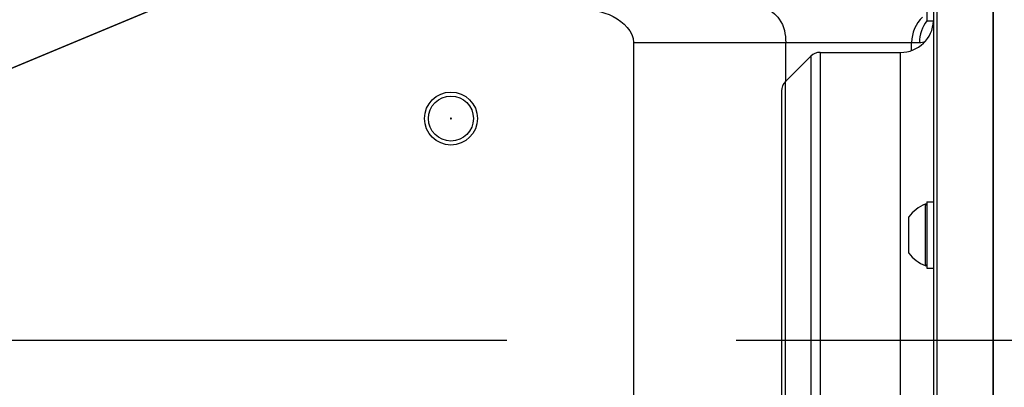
# Model space of a CAD drawing. Header units: millimetres. Extents: x 0 to 8410, y 0 to 5940.
# Tile 63 of 122: x 4814 to 4962, y 1822 to 1878. Entities that reach past the tile are written whole.
import ezdxf

# ---------------------------------------------------------------- set-up
doc = ezdxf.new("R2010")
doc.units = ezdxf.units.MM
doc.header["$LTSCALE"] = 462.55
doc.linetypes.add('CENTER', pattern=[0.6, 0.375, -0.075, 0.075, -0.075])
doc.layers.get('0').update_dxf_attribs({"linetype": 'CONTINUOUS'})
for name, color, linetype in [('204102000021_DXF_AXIS', 7, 'CONTINUOUS'), ('204102000021_DXF_DIMENSION', 7, 'CONTINUOUS'), ('304102000021DXF_CONTINUOUS_LINE', 7, 'CONTINUOUS'), ('304107000018DXF_CONTINUOUS_LINE', 7, 'CONTINUOUS'), ('501024000013DXF_CONTINUOUS_LINE', 7, 'CONTINUOUS'), ('504001000006DXF_CONTINUOUS_LINE', 7, 'CONTINUOUS')]:
    doc.layers.add(name, color=color, linetype=linetype)
doc.styles.get("Standard").update_dxf_attribs({"font": 'txt', "width": 0.7})
doc.dimstyles.new('DIMSTYLE_12', dxfattribs={"dimtxt": 65, "dimasz": 50, "dimexe": 1, "dimexo": 0, "dimtad": 1, "dimdsep": 46, "dimtxsty": 'Standard', "dimblk": '_FILLED', "dimblk1": '_FILLED', "dimblk2": '_FILLED', "dimcen": 0.09, "dimclrt": 5, "dimazin": 2, "dimtp": 0.5, "dimtm": 0.5, "dimtfac": 1, "dimtofl": 0, "dimtmove": 0, "dimatfit": 3, "dimldrblk": '_FILLED', "dimfxl": 0, "dimtolj": 1, "dimarcsym": 0})
doc.dimstyles.new('DIMSTYLE_13', dxfattribs={"dimtxt": 65, "dimasz": 50, "dimexe": 1, "dimexo": 0, "dimtad": 1, "dimdec": 1, "dimdsep": 46, "dimtxsty": 'Standard', "dimblk": '_FILLED', "dimblk1": '_FILLED', "dimblk2": '_FILLED', "dimcen": 0.09, "dimclrt": 5, "dimazin": 2, "dimtp": 1.2, "dimtm": 1.2, "dimtfac": 1, "dimtdec": 1, "dimtofl": 0, "dimtmove": 0, "dimatfit": 3, "dimldrblk": '_FILLED', "dimfxl": 0, "dimtolj": 1, "dimarcsym": 0})
doc.dimstyles.new('DIMSTYLE_14', dxfattribs={"dimtxt": 65, "dimasz": 50, "dimexe": 1, "dimexo": 0, "dimgap": 3.25, "dimtad": 0, "dimtih": 1, "dimtoh": 1, "dimdec": 1, "dimdsep": 46, "dimtxsty": 'Standard', "dimblk": '_FILLED', "dimblk1": '_FILLED', "dimblk2": '_FILLED', "dimcen": 0.09, "dimclrt": 5, "dimazin": 2, "dimtp": 0.5, "dimtm": 0.5, "dimtfac": 1, "dimtdec": 65535, "dimtofl": 0, "dimtmove": 0, "dimatfit": 3, "dimldrblk": '_FILLED', "dimfxl": 0, "dimtolj": 1, "dimarcsym": 0})

# ---------------------------------------------------------------- blocks, each defined once
blk = doc.blocks.new('_FILLED')
at = {"color": 0, "linetype": 'ByBlock'}
blk.add_solid([(0, 0), (-1, 0.17), (-1, -0.17)], dxfattribs=at)
blk = doc.blocks.new('*D24')
at = {"layer": '204102000021_DXF_DIMENSION', "color": 2, "linetype": 'Continuous'}
for p, q in [((4713.77, 1829.56), (5398.84, 2347.15)), ((4993.83, 2041.15), (4713.77, 1829.56)), ((4993.83, 2041.15), (4993.83, 2041.15))]:
    blk.add_line(p, q, dxfattribs=at)
at = {"layer": '204102000021_DXF_DIMENSION', "color": 2, "linetype": 'Continuous', "xscale": 50, "yscale": 50, "zscale": 50, "rotation": 217.0737599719}
blk.add_blockref('_FILLED', (4993.83, 2041.15), dxfattribs=at)
blk = doc.blocks.new('*D25')
at = {"layer": '204102000021_DXF_DIMENSION', "color": 2, "linetype": 'Continuous'}
for p, q in [((4713.77, 1829.56), (6309.86, 2495.22)), ((6057.54, 2389.99), (4713.77, 1829.56)), ((6057.54, 2389.99), (6057.54, 2389.99))]:
    blk.add_line(p, q, dxfattribs=at)
at = {"layer": '204102000021_DXF_DIMENSION', "color": 2, "linetype": 'Continuous', "xscale": 50, "yscale": 50, "zscale": 50, "rotation": 202.638452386}
blk.add_blockref('_FILLED', (6057.54, 2389.99), dxfattribs=at)
blk = doc.blocks.new('*D26')
at = {"layer": '204102000021_DXF_DIMENSION', "color": 2, "linetype": 'Continuous'}
for start, end in [(94.7914, 165), (0, 69.8438)]:
    blk.add_arc((4713.77, 1829.56), 554.1, start, end, dxfattribs=at)
for points in [[(4185.56, 2023.2), (4178.56, 1972.97), (4201.77, 2018.07)], [(5257.12, 1879.13), (5267.87, 1829.56), (5274.11, 1879.89)]]:
    blk.add_solid(points, dxfattribs=at)
blk = doc.blocks.new('*D27')
at = {"layer": '204102000021_DXF_DIMENSION', "color": 2, "linetype": 'Continuous'}
for start, end in [(290.1562, 360), (195, 265.2086)]:
    blk.add_arc((4713.77, 1829.56), 554.1, start, end, dxfattribs=at)
for points in [[(5274.11, 1779.23), (5267.87, 1829.56), (5257.12, 1780)], [(4201.77, 1641.06), (4178.56, 1686.15), (4185.56, 1635.92)]]:
    blk.add_solid(points, dxfattribs=at)

msp = doc.modelspace()

# ---------------------------------------------------------------- linework, layer by layer
at = {"color": 2, "linetype": 'Continuous'}
msp.add_circle((4716.272, 1829.561), 351, dxfattribs=at)
at = {"layer": '204102000021_DXF_AXIS', "color": 7, "linetype": 'CENTER'}
for p, q in [((4713.774, 1829.561), (4955.267, 1829.561)), ((4927.488, 1829.561), (5064.549, 1829.561))]:
    msp.add_line(p, q, dxfattribs=at)
at = {"layer": '304102000021DXF_CONTINUOUS_LINE', "color": 7, "linetype": 'Continuous'}
for p, q in [((4960.774, 1762.563), (4960.774, 1896.541)), ((4906.379, 1874.561), (4906.379, 1781.561))]:
    msp.add_line(p, q, dxfattribs=at)
at = {"layer": '304102000021DXF_CONTINUOUS_LINE', "color": 9, "linetype": 'Continuous'}
for p, q in [((4906.379, 1874.561), (4949.631, 1874.561)), ((4929.408, 1868.647), (4929.408, 1874.561)), ((4948.448, 1873.389), (4948.448, 1874.561))]:
    msp.add_line(p, q, dxfattribs=at)
at = {"layer": '304102000021DXF_CONTINUOUS_LINE', "color": 7, "linetype": 'Continuous'}
for points in [[(4878.774, 1863.133), (4878.725, 1863.113), (4878.702, 1863.064), (4878.722, 1863.012), (4878.774, 1862.99)], [(4878.774, 1862.99), (4878.823, 1863.009), (4878.845, 1863.059), (4878.825, 1863.111), (4878.774, 1863.133)]]:
    msp.add_lwpolyline(points, dxfattribs=at)
for radius in [4, 3.4]:
    msp.add_circle((4878.774, 1863.061), radius, dxfattribs=at)
msp.add_open_spline([(4898.229, 1879.561), (4899.959, 1879.561), (4903.31, 1879.139), (4906.379, 1876.221), (4906.379, 1874.561)], degree=3, knots=[0, 0, 0, 0, 0.5104486, 1, 1, 1, 1], dxfattribs=at)
at = {"layer": '304102000021DXF_CONTINUOUS_LINE', "color": 9, "linetype": 'Continuous'}
msp.add_open_spline([(4926.085, 1879.561), (4927.008, 1879.561), (4929.012, 1878), (4929.408, 1875.784), (4929.408, 1874.561)], degree=3, knots=[0, 0, 0, 0, 0.4302155, 1, 1, 1, 1], dxfattribs=at)
for points in [[(4950.098, 1878.394), (4949.069, 1877.458), (4948.448, 1875.952), (4948.448, 1874.561)], [(4950.767, 1877.839), (4950.042, 1876.938), (4949.631, 1875.718), (4949.631, 1874.561)], [(4949.631, 1874.561), (4949.948, 1874.562), (4950.27, 1874.63), (4950.563, 1874.752)]]:
    msp.add_open_spline(points, degree=3, dxfattribs=at)
at = {"layer": '304107000018DXF_CONTINUOUS_LINE', "color": 9, "linetype": 'Continuous'}
for p, q in [((4952.274, 1896.277), (4952.274, 1767.646)), ((4933.188, 1872.476), (4933.188, 1786.647)), ((4934.602, 1873.061), (4934.602, 1786.061)), ((4946.774, 1792.418), (4946.774, 1873.061)), ((4929.359, 1790.476), (4929.359, 1868.647))]:
    msp.add_line(p, q, dxfattribs=at)
at = {"layer": '304107000018DXF_CONTINUOUS_LINE', "color": 7, "linetype": 'Continuous'}
for p, q in [((4960.774, 1896.228), (4960.774, 1767.885)), ((4951.774, 1895.778), (4951.774, 1768.147)), ((4929.359, 1868.647), (4933.188, 1872.476)), ((4934.602, 1873.061), (4946.774, 1873.061)), ((4928.774, 1867.233), (4928.774, 1791.89))]:
    msp.add_line(p, q, dxfattribs=at)
for centre, radius, start, end in [((4946.774, 1878.061), 5, 270, 357.27194), ((4934.602, 1871.061), 2, 90, 135), ((4930.774, 1867.233), 2, 135, 180)]:
    msp.add_arc(centre, radius, start, end, dxfattribs=at)
at = {"layer": '501024000013DXF_CONTINUOUS_LINE', "color": 9, "linetype": 'Continuous'}
msp.add_line((4950.497, 1850.123), (4950.497, 1840.835), dxfattribs=at)
at = {"layer": '501024000013DXF_CONTINUOUS_LINE', "color": 7, "linetype": 'Continuous'}
msp.add_line((4948.024, 1842.729), (4948.024, 1848.229), dxfattribs=at)
for centre, radius, start, end in [((4952.783, 1844.575), 6, 112.39119, 142.48845), ((4950.574, 1849.938), 0.2, 0, 112.39119), ((4952.783, 1846.382), 6, 217.51155, 247.60881), ((4950.574, 1841.02), 0.2, 247.60881, 360)]:
    msp.add_arc(centre, radius, start, end, dxfattribs=at)
at = {"layer": '504001000006DXF_CONTINUOUS_LINE', "color": 7, "linetype": 'Continuous'}
for p, q in [((4950.774, 1887.822), (4950.774, 1877.822)), ((4950.774, 1877.822), (4951.774, 1877.822)), ((4950.774, 1850.479), (4951.774, 1850.479)), ((4950.774, 1850.479), (4950.774, 1840.479)), ((4951.774, 1847.361), (4951.774, 1845.716)), ((4950.774, 1840.479), (4951.774, 1840.479))]:
    msp.add_line(p, q, dxfattribs=at)

# ---------------------------------------------------------------- dimensions: what is measured, and where the dimension line sits
at = {"layer": '204102000021_DXF_DIMENSION', "color": 2, "linetype": 'Continuous'}
for center, mpoint, dimstyle, picture, middle in [((4713.77352, 1829.56146), (6057.54055, 2389.99036), 'DIMSTYLE_13', '*D25', (6093.63155, 2422.64902)), ((4713.774, 1829.561), (4993.828, 2041.151), 'DIMSTYLE_12', '*D24', (5243.826, 2250.399))]:
    dim = msp.add_radius_dim(center=center, mpoint=mpoint, text='R<>', dimstyle=dimstyle, override={"dimpost": '<>'}, dxfattribs=at)
    dim.commit()
    dim.dimension.update_dxf_attribs({"geometry": picture, "text_midpoint": middle, "dimtype": 164})
for base, line1, line2, picture, middle in [((4786.098, 2378.918), ((5262.329, 1829.561), (5267.87, 1829.561)), ((4183.909, 1971.538), (4178.557, 1972.972)), '*D26', (4699.991, 2346.418)), ((4786.098, 1280.205), ((4183.909, 1687.585), (4178.557, 1686.151)), ((5262.329, 1829.561), (5267.87, 1829.561)), '*D27', (4699.991, 1247.705))]:
    dim = msp.add_angular_dim_2l(base=base, line1=line1, line2=line2, dimstyle='DIMSTYLE_14', dxfattribs=at)
    dim.commit()
    dim.dimension.update_dxf_attribs({"geometry": picture, "text_midpoint": middle, "dimtype": 162})

doc.saveas('drawing.dxf')
